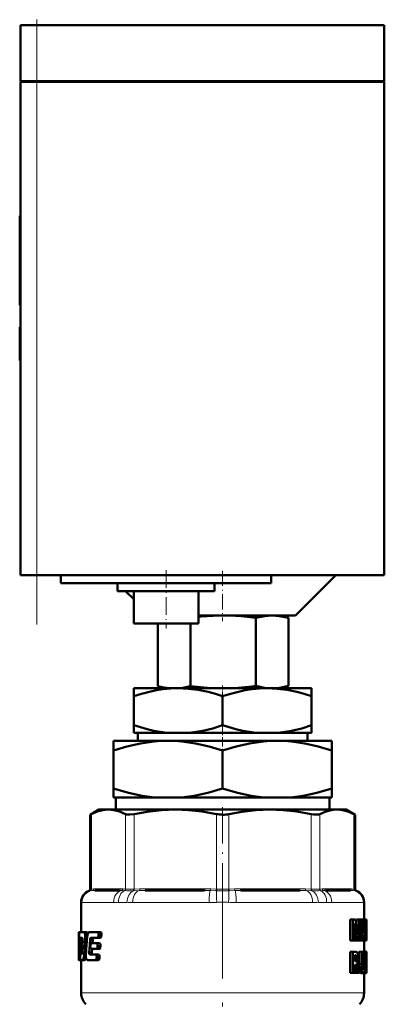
# Model space of a CAD drawing. Extents: x -1438 to 1837, y -1663 to 612.
# Tile 38 of 91: x -1421 to -1376, y -44 to 78. Entities that reach past the tile are written whole.
import ezdxf

# ---------------------------------------------------------------- set-up
doc = ezdxf.new("R2010")
doc.units = 0
doc.linetypes.add('DASHDOT', pattern=[18.5, 12, -3, 0.5, -3])

msp = doc.modelspace()

# ---------------------------------------------------------------- linework, layer by layer
at = {"color": 7, "lineweight": 50}
for p, q in [((-1418.78, 77.13), (-1420.78, 77.13)), ((-1420.78, 70.23), (-1420.78, 77.13)), ((-1418.78, 77.13), (-1375.78, 77.13)), ((-1375.78, 70.23), (-1375.78, 77.13)), ((-1418.78, 70.23), (-1420.78, 70.23)), ((-1420.78, 70.13), (-1420.78, 9.13)), ((-1420.78, 70.13), (-1420.19, 70.13)), ((-1420.68, 70.13), (-1420.68, 70.23)), ((-1420.19, 70.13), (-1418.78, 70.13)), ((-1418.78, 70.23), (-1375.78, 70.23)), ((-1375.78, 70.13), (-1418.78, 70.13)), ((-1375.88, 70.13), (-1375.88, 70.23)), ((-1375.78, 9.13), (-1375.78, 70.13)), ((-1420.78, 53.57), (-1420.88, 53.57)), ((-1420.88, 52.09), (-1420.88, 53.57)), ((-1420.78, 52.09), (-1420.88, 52.09)), ((-1420.88, 52.09), (-1420.88, 46.22)), ((-1420.78, 46.22), (-1420.88, 46.22)), ((-1420.88, 44.42), (-1420.88, 46.22)), ((-1420.78, 44.42), (-1420.88, 44.42)), ((-1420.88, 44.42), (-1420.88, 42.52)), ((-1420.78, 42.52), (-1420.88, 42.52)), ((-1420.88, 39.77), (-1420.88, 39.67)), ((-1420.78, 39.77), (-1420.88, 39.77)), ((-1420.78, 39.67), (-1420.88, 39.67)), ((-1420.78, 39.66), (-1420.88, 39.66)), ((-1420.88, 35.79), (-1420.88, 39.66)), ((-1420.78, 35.79), (-1420.88, 35.79)), ((-1420.88, 35.79), (-1420.88, 35.67)), ((-1420.78, 35.67), (-1420.88, 35.67)), ((-1420.78, 35.67), (-1420.88, 35.67)), ((-1420.19, 9.13), (-1420.78, 9.13)), ((-1418.78, 9.13), (-1420.19, 9.13)), ((-1375.78, 9.13), (-1418.78, 9.13)), ((-1415.78, 9.13), (-1415.78, 8.13)), ((-1389.78, 8.13), (-1389.78, 9.13)), ((-1386.78, 4.13), (-1381.78, 9.13)), ((-1389.78, 8.13), (-1415.78, 8.13)), ((-1408.78, 7.13), (-1408.78, 8.13)), ((-1396.78, 7.13), (-1396.78, 8.13)), ((-1408.78, 7.13), (-1396.78, 7.13)), ((-1407.78, 7.13), (-1406.78, 6.13)), ((-1406.78, 3.13), (-1406.78, 7.13)), ((-1398.78, 3.13), (-1398.78, 7.13)), ((-1398.78, 4.13), (-1386.78, 4.13)), ((-1391.69, 3.83), (-1391.69, -4.58)), ((-1388.78, 4.13), (-1387.65, 3.82)), ((-1387.65, 3.82), (-1387.65, -4.58)), ((-1406.78, 3.13), (-1398.78, 3.13)), ((-1403.81, 3.13), (-1403.81, -4.6)), ((-1399.77, 3.13), (-1399.77, -4.6)), ((-1402.8, -4.87), (-1403.81, -4.6)), ((-1388.75, -4.87), (-1387.65, -4.58)), ((-1406.78, -5.86), (-1406.78, -4.87)), ((-1401.28, -4.87), (-1406.78, -4.87)), ((-1406.78, -9.45), (-1406.78, -5.86)), ((-1390.28, -4.87), (-1401.28, -4.87)), ((-1395.78, -9.45), (-1395.78, -5.86)), ((-1384.78, -4.87), (-1390.28, -4.87)), ((-1384.78, -5.86), (-1384.78, -4.87)), ((-1384.78, -9.45), (-1384.78, -5.86)), ((-1406.78, -10.37), (-1406.78, -9.45)), ((-1384.78, -9.45), (-1384.78, -10.37)), ((-1402.63, -10.37), (-1406.78, -10.37)), ((-1406.25, -10.37), (-1406.25, -11.37)), ((-1402.63, -10.37), (-1399.93, -10.37)), ((-1391.63, -10.37), (-1399.93, -10.37)), ((-1391.63, -10.37), (-1388.93, -10.37)), ((-1384.78, -10.37), (-1388.93, -10.37)), ((-1385.3, -11.37), (-1385.3, -10.37)), ((-1409.28, -12.58), (-1409.28, -11.37)), ((-1402.53, -11.37), (-1409.28, -11.37)), ((-1389.03, -11.37), (-1402.53, -11.37)), ((-1382.28, -11.37), (-1389.03, -11.37)), ((-1382.28, -11.37), (-1382.28, -12.58)), ((-1409.28, -17.25), (-1409.28, -12.58)), ((-1395.78, -17.25), (-1395.78, -12.58)), ((-1382.28, -17.25), (-1382.28, -12.58)), ((-1409.28, -18.37), (-1409.28, -17.25)), ((-1382.28, -17.25), (-1382.28, -18.37)), ((-1404.18, -18.37), (-1409.28, -18.37)), ((-1409, -19.87), (-1409, -18.37)), ((-1404.18, -18.37), (-1400.87, -18.37)), ((-1390.68, -18.37), (-1400.87, -18.37)), ((-1390.68, -18.37), (-1387.37, -18.37)), ((-1382.28, -18.37), (-1387.37, -18.37)), ((-1382.56, -18.37), (-1382.56, -19.87)), ((-1411.08, -19.87), (-1412.17, -20.51)), ((-1412.02, -20.43), (-1412.17, -20.51)), ((-1412.17, -29.73), (-1412.17, -20.51)), ((-1411.08, -19.87), (-1409.91, -19.87)), ((-1409.91, -19.87), (-1401.63, -19.87)), ((-1401.63, -19.87), (-1389.92, -19.87)), ((-1389.92, -19.87), (-1381.64, -19.87)), ((-1381.64, -19.87), (-1380.48, -19.87)), ((-1380.48, -19.87), (-1379.38, -20.51)), ((-1379.38, -20.51), (-1379.53, -20.43)), ((-1379.38, -29.73), (-1379.38, -20.51)), ((-1408.58, -29.87), (-1411.61, -29.87)), ((-1398.04, -29.87), (-1405.37, -29.87)), ((-1386.18, -29.87), (-1393.51, -29.87)), ((-1379.94, -29.87), (-1382.97, -29.87)), ((-1413.28, -31.32), (-1413.28, -35.03)), ((-1378.28, -31.32), (-1378.28, -33.48)), ((-1379.66, -33.48), (-1379.99, -33.48)), ((-1379.99, -36.06), (-1379.99, -33.48)), ((-1379.66, -33.48), (-1379.33, -33.48)), ((-1379.66, -36.06), (-1379.66, -33.48)), ((-1379.46, -33.97), (-1379.45, -33.97)), ((-1379.27, -33.94), (-1379.22, -33.48)), ((-1378.9, -33.48), (-1379.22, -33.48)), ((-1378.9, -33.48), (-1378.66, -33.48)), ((-1378.82, -33.97), (-1378.82, -33.97)), ((-1378.66, -33.48), (-1378.66, -36.06)), ((-1378.66, -33.72), (-1378.65, -33.48)), ((-1378.65, -33.48), (-1378.34, -33.48)), ((-1378.34, -33.48), (-1378.22, -33.48)), ((-1378.28, -33.94), (-1378.28, -33.94)), ((-1378.05, -33.48), (-1378.22, -33.48)), ((-1378.05, -33.48), (-1377.99, -33.48)), ((-1378.05, -36.06), (-1378.05, -33.48)), ((-1378.01, -35.59), (-1378.01, -33.95)), ((-1378.01, -33.95), (-1377.99, -33.95)), ((-1377.99, -33.48), (-1377.98, -33.62)), ((-1377.98, -33.62), (-1377.98, -34.7)), ((-1413.58, -35.03), (-1413.57, -35.03)), ((-1413.58, -35.03), (-1413.58, -38.36)), ((-1413.48, -35.03), (-1413.57, -35.03)), ((-1413.56, -35.36), (-1413.57, -35.03)), ((-1413.48, -35.03), (-1412.94, -35.03)), ((-1412.63, -35.03), (-1412.94, -35.03)), ((-1412.87, -35.08), (-1412.94, -35.03)), ((-1412.55, -35.08), (-1412.87, -35.08)), ((-1412.5, -35.23), (-1412.81, -35.23)), ((-1412.55, -35.08), (-1412.63, -35.03)), ((-1412.26, -35.03), (-1411.22, -35.03)), ((-1410.88, -35.03), (-1411.22, -35.03)), ((-1379.42, -34.33), (-1379.45, -34.33)), ((-1379.45, -34.63), (-1379.45, -36.06)), ((-1379.07, -35.01), (-1379.14, -35.01)), ((-1378.83, -34.52), (-1378.87, -34.52)), ((-1378.83, -36.06), (-1378.83, -34.52)), ((-1378.34, -35.04), (-1378.29, -34.17)), ((-1378.34, -35.04), (-1378.22, -35.04)), ((-1378.27, -34.17), (-1378.29, -34.17)), ((-1378.27, -34.17), (-1378.22, -35.04)), ((-1377.98, -34.16), (-1378.01, -34.16)), ((-1377.98, -34.75), (-1378.01, -34.75)), ((-1377.98, -34.16), (-1377.98, -34.7)), ((-1377.98, -34.7), (-1377.98, -34.75)), ((-1377.98, -34.75), (-1377.98, -34.81)), ((-1377.98, -34.81), (-1377.98, -35.36)), ((-1377.98, -34.81), (-1377.98, -35.88)), ((-1413.51, -35.36), (-1413.56, -35.36)), ((-1413.11, -35.93), (-1413.38, -35.93)), ((-1413.34, -35.72), (-1413.15, -35.72)), ((-1413.11, -35.95), (-1413.19, -37.57)), ((-1413.15, -35.72), (-1413.11, -35.79)), ((-1412.51, -35.45), (-1412.78, -35.45)), ((-1412.55, -35.72), (-1412.78, -35.72)), ((-1412.25, -37.1), (-1412.17, -35.95)), ((-1411.84, -35.95), (-1412.17, -35.95)), ((-1411.8, -35.79), (-1412.13, -35.79)), ((-1412.06, -35.72), (-1411.24, -35.72)), ((-1412.04, -36.41), (-1411.34, -36.41)), ((-1411.88, -36.41), (-1411.84, -35.95)), ((-1411.8, -35.79), (-1411.73, -35.72)), ((-1411, -36.41), (-1411.34, -36.41)), ((-1410.89, -35.72), (-1411.24, -35.72)), ((-1411.13, -35.5), (-1411.12, -35.36)), ((-1410.79, -35.5), (-1411.13, -35.5)), ((-1410.77, -35.36), (-1411.12, -35.36)), ((-1410.79, -35.5), (-1410.77, -35.36)), ((-1379.66, -36.06), (-1379.99, -36.06)), ((-1379.66, -36.06), (-1379.45, -36.06)), ((-1379.2, -36.06), (-1379.45, -36.06)), ((-1379.2, -36.06), (-1379.04, -36.06)), ((-1379.11, -35.38), (-1379.11, -35.38)), ((-1378.83, -36.06), (-1379.04, -36.06)), ((-1378.83, -36.06), (-1378.66, -36.06)), ((-1378.66, -36.06), (-1378.55, -36.06)), ((-1378.55, -36.06), (-1378.4, -36.06)), ((-1378.37, -35.49), (-1378.4, -36.06)), ((-1378.4, -36.06), (-1378.18, -36.06)), ((-1378.37, -35.49), (-1378.2, -35.49)), ((-1378.28, -36.06), (-1378.28, -37.42)), ((-1378.18, -36.06), (-1378.2, -35.49)), ((-1378.18, -36.06), (-1378.1, -36.06)), ((-1378.05, -36.06), (-1378.1, -36.06)), ((-1378.05, -36.06), (-1377.99, -36.06)), ((-1377.98, -35.36), (-1378.01, -35.36)), ((-1378.01, -35.59), (-1377.99, -35.59)), ((-1413.21, -37.73), (-1413.24, -37.8)), ((-1412.29, -37.57), (-1412.25, -37.1)), ((-1411.97, -37.57), (-1412.29, -37.57)), ((-1411.95, -37.73), (-1412.28, -37.73)), ((-1412.22, -37.8), (-1412.28, -37.73)), ((-1412.14, -36.63), (-1412.15, -36.77)), ((-1412.05, -37.1), (-1411.36, -37.1)), ((-1411.97, -37.57), (-1411.93, -37.1)), ((-1411.9, -37.8), (-1411.95, -37.73)), ((-1411.01, -37.1), (-1411.36, -37.1)), ((-1411.25, -36.89), (-1411.24, -36.75)), ((-1410.91, -36.89), (-1411.25, -36.89)), ((-1410.9, -36.75), (-1411.24, -36.75)), ((-1410.91, -36.89), (-1410.9, -36.75)), ((-1379.66, -37.47), (-1379.99, -37.47)), ((-1379.99, -40.05), (-1379.99, -37.47)), ((-1379.66, -37.47), (-1379.3, -37.47)), ((-1379.66, -40.05), (-1379.66, -37.47)), ((-1378.6, -37.47), (-1378.92, -37.47)), ((-1378.92, -38.96), (-1378.92, -37.47)), ((-1378.6, -37.47), (-1378.47, -37.47)), ((-1378.6, -38.96), (-1378.6, -37.47)), ((-1378.27, -37.47), (-1378.47, -37.47)), ((-1378.47, -37.47), (-1378.47, -38.97)), ((-1378.01, -37.47), (-1378.31, -37.47)), ((-1378.31, -37.47), (-1378.31, -37.47)), ((-1377.99, -37.42), (-1378.29, -37.42)), ((-1378.27, -37.47), (-1378.18, -37.47)), ((-1378.27, -38.99), (-1378.27, -37.47)), ((-1378.18, -37.47), (-1378.18, -38.93)), ((-1378.03, -37.6), (-1378.18, -37.6)), ((-1377.98, -37.45), (-1377.98, -37.52)), ((-1377.98, -37.52), (-1377.98, -38.06)), ((-1413.55, -38.27), (-1413.58, -38.27)), ((-1413.58, -38.36), (-1413.58, -38.27)), ((-1413.57, -38.49), (-1413.58, -38.36)), ((-1413.54, -38.49), (-1413.57, -38.49)), ((-1413.54, -38.49), (-1413.48, -38.49)), ((-1413.38, -38.49), (-1413.48, -38.49)), ((-1413.42, -38.27), (-1413.45, -38.27)), ((-1413.41, -38.01), (-1413.42, -38.15)), ((-1413.38, -37.8), (-1413.24, -37.8)), ((-1413.38, -38.49), (-1413.12, -38.49)), ((-1413.28, -38.49), (-1413.28, -42.54)), ((-1413.12, -38.49), (-1413.06, -38.43)), ((-1412.82, -38.49), (-1413.12, -38.49)), ((-1412.75, -38.43), (-1413.06, -38.43)), ((-1412.68, -38.28), (-1412.99, -38.28)), ((-1412.69, -38.07), (-1412.94, -38.07)), ((-1412.69, -37.8), (-1412.91, -37.8)), ((-1412.82, -38.49), (-1412.75, -38.43)), ((-1412.68, -38.28), (-1412.67, -38.24)), ((-1412.6, -38.43), (-1412.52, -38.49)), ((-1412.52, -38.49), (-1411.47, -38.49)), ((-1412.22, -37.8), (-1411.46, -37.8)), ((-1411.13, -38.49), (-1411.47, -38.49)), ((-1411.12, -37.8), (-1411.46, -37.8)), ((-1411.37, -38.27), (-1411.36, -38.13)), ((-1411.03, -38.27), (-1411.37, -38.27)), ((-1411.02, -38.13), (-1411.36, -38.13)), ((-1411.03, -38.27), (-1411.02, -38.13)), ((-1379.43, -38.63), (-1379.43, -37.9)), ((-1379.43, -37.9), (-1379.33, -37.9)), ((-1379.18, -38.24), (-1379.43, -38.24)), ((-1379.22, -38.52), (-1379.43, -38.52)), ((-1379.43, -38.63), (-1379.33, -38.63)), ((-1379.17, -38.89), (-1379.17, -38.89)), ((-1378.6, -38.96), (-1378.92, -38.96)), ((-1378.05, -37.84), (-1378.18, -37.84)), ((-1378.06, -38.19), (-1378.18, -38.19)), ((-1378.05, -38.63), (-1378.18, -38.63)), ((-1378.01, -38.94), (-1378.18, -38.94)), ((-1378, -37.95), (-1378.01, -38.03)), ((-1377.98, -37.98), (-1378.01, -37.98)), ((-1378.01, -38.03), (-1378.01, -38.14)), ((-1377.98, -38.06), (-1378.01, -38.06)), ((-1378.01, -38.14), (-1378.01, -38.26)), ((-1378, -38.19), (-1378.01, -38.19)), ((-1378.01, -38.26), (-1378, -38.35)), ((-1378, -39.03), (-1378.01, -38.94)), ((-1377.98, -37.89), (-1378, -37.89)), ((-1378, -37.9), (-1378, -37.95)), ((-1377.98, -37.92), (-1378, -37.92)), ((-1378, -38.19), (-1378, -38.06)), ((-1378, -38.42), (-1378, -38.19)), ((-1378, -38.35), (-1378, -38.44)), ((-1378, -38.44), (-1377.99, -38.54)), ((-1377.99, -38.54), (-1377.98, -38.67)), ((-1377.98, -37.92), (-1377.98, -37.89)), ((-1377.98, -37.98), (-1377.98, -37.92)), ((-1377.98, -38.06), (-1377.98, -37.98)), ((-1377.98, -38.67), (-1377.98, -38.84)), ((-1377.98, -38.84), (-1377.98, -39.05)), ((-1379.66, -40.05), (-1379.99, -40.05)), ((-1379.66, -40.05), (-1379.43, -40.05)), ((-1379.43, -39.06), (-1379.43, -40.05)), ((-1379.43, -39.06), (-1379.37, -39.06)), ((-1379.33, -39.08), (-1379.43, -39.08)), ((-1379.3, -39.15), (-1379.43, -39.15)), ((-1379.27, -39.25), (-1379.43, -39.25)), ((-1379.42, -40.05), (-1379.43, -40)), ((-1379.1, -40.05), (-1379.42, -40.05)), ((-1379.24, -39.38), (-1379.27, -39.25)), ((-1379.1, -40.05), (-1379.24, -39.38)), ((-1379.1, -39.05), (-1379.07, -39.16)), ((-1379.1, -40.05), (-1378.89, -40.05)), ((-1379.07, -39.16), (-1379.04, -39.28)), ((-1378.37, -40.09), (-1378.67, -40.09)), ((-1378.27, -38.99), (-1378.47, -38.99)), ((-1378.03, -40.06), (-1378.3, -40.06)), ((-1378, -40.09), (-1378.3, -40.09)), ((-1378.05, -40.09), (-1378.28, -40.09)), ((-1378.28, -40.09), (-1378.28, -42.54)), ((-1378.06, -39.95), (-1378.25, -39.95)), ((-1378.06, -39.37), (-1378.19, -39.37)), ((-1378, -39.03), (-1378.18, -39.03)), ((-1377.99, -39.13), (-1378.18, -39.13)), ((-1377.99, -39.24), (-1378.18, -39.24)), ((-1378.06, -39.95), (-1378.06, -39.37)), ((-1377.99, -39.38), (-1378.06, -39.38)), ((-1377.99, -39.48), (-1378.04, -39.48)), ((-1377.99, -39.56), (-1378.03, -39.56)), ((-1378, -39.62), (-1378.02, -39.62)), ((-1377.99, -39.13), (-1378, -39.03)), ((-1378, -39.62), (-1377.99, -39.56)), ((-1377.99, -40.05), (-1378, -40.09)), ((-1377.99, -39.24), (-1377.99, -39.13)), ((-1377.99, -39.38), (-1377.99, -39.24)), ((-1377.99, -39.48), (-1377.99, -39.38)), ((-1377.99, -39.56), (-1377.99, -39.48)), ((-1377.98, -39.05), (-1377.98, -39.32)), ((-1377.98, -39.32), (-1377.98, -39.69)), ((-1377.98, -39.69), (-1377.98, -39.92))]:
    msp.add_line(p, q, dxfattribs=at)
at = {"color": 7, "linetype": 'DASHDOT', "lineweight": 18, "ltscale": 0.207}
msp.add_line((-1418.78, 69.54), (-1418.78, 77.82), dxfattribs=at)
at = {"color": 7, "lineweight": 18}
for p, q in [((-1418.78, 70.23), (-1418.78, 77.13)), ((-1418.78, 70.13), (-1418.78, 70.23)), ((-1418.78, 9.13), (-1418.78, 70.13)), ((-1412.02, -20.43), (-1412.02, -29.71)), ((-1407.8, -29.71), (-1407.8, -20.43)), ((-1406.72, -20.43), (-1406.72, -29.71)), ((-1396.54, -29.71), (-1396.54, -20.43)), ((-1395.01, -20.43), (-1395.01, -29.71)), ((-1384.83, -29.71), (-1384.83, -20.43)), ((-1383.75, -20.43), (-1383.75, -29.71)), ((-1379.53, -29.71), (-1379.53, -20.43)), ((-1412.17, -29.91), (-1412.3, -29.92)), ((-1412.17, -29.73), (-1412.04, -29.72)), ((-1412.15, -29.91), (-1412.17, -29.91)), ((-1411.89, -29.88), (-1412.15, -29.91)), ((-1412.04, -29.72), (-1412.02, -29.71)), ((-1412.02, -29.71), (-1411.73, -29.69)), ((-1411.43, -29.67), (-1408.39, -29.67)), ((-1407.94, -29.91), (-1408.26, -29.88)), ((-1408.1, -29.69), (-1407.8, -29.71)), ((-1407.91, -29.91), (-1407.94, -29.91)), ((-1407.8, -29.71), (-1407.78, -29.72)), ((-1406.77, -29.91), (-1406.83, -29.91)), ((-1406.77, -29.72), (-1406.72, -29.71)), ((-1406.07, -29.88), (-1406.77, -29.91)), ((-1406.72, -29.71), (-1406.01, -29.69)), ((-1405.3, -29.67), (-1397.96, -29.67)), ((-1396.6, -29.91), (-1397.32, -29.88)), ((-1397.25, -29.69), (-1396.54, -29.71)), ((-1396.55, -29.91), (-1396.6, -29.91)), ((-1396.54, -29.71), (-1396.49, -29.72)), ((-1395.06, -29.72), (-1395.01, -29.71)), ((-1395.01, -29.71), (-1394.3, -29.69)), ((-1394.95, -29.91), (-1395.01, -29.91)), ((-1394.23, -29.88), (-1394.95, -29.91)), ((-1393.59, -29.67), (-1386.25, -29.67)), ((-1385.54, -29.69), (-1384.83, -29.71)), ((-1384.78, -29.91), (-1385.48, -29.88)), ((-1384.83, -29.71), (-1384.78, -29.72)), ((-1384.73, -29.91), (-1384.78, -29.91)), ((-1383.77, -29.72), (-1383.75, -29.71)), ((-1383.75, -29.71), (-1383.46, -29.69)), ((-1383.61, -29.91), (-1383.64, -29.91)), ((-1383.29, -29.88), (-1383.61, -29.91)), ((-1383.16, -29.67), (-1380.12, -29.67)), ((-1379.83, -29.69), (-1379.53, -29.71)), ((-1379.4, -29.91), (-1379.67, -29.88)), ((-1379.53, -29.71), (-1379.51, -29.72)), ((-1379.51, -29.72), (-1379.38, -29.73)), ((-1379.38, -29.91), (-1379.4, -29.91)), ((-1379.25, -29.92), (-1379.38, -29.91)), ((-1413.26, -31.35), (-1413.28, -31.32)), ((-1413.2, -31.37), (-1409.28, -31.37)), ((-1407.63, -31.35), (-1408.65, -31.35)), ((-1406.91, -31.37), (-1397.45, -31.37)), ((-1394.1, -31.37), (-1384.64, -31.37)), ((-1382.9, -31.35), (-1383.92, -31.35)), ((-1382.27, -31.37), (-1378.36, -31.37)), ((-1378.28, -31.32), (-1378.29, -31.35)), ((-1379.24, -39.38), (-1379.43, -39.38)), ((-1413.28, -42.54), (-1395.78, -42.54)), ((-1395.78, -42.54), (-1378.28, -42.54))]:
    msp.add_line(p, q, dxfattribs=at)
at = {"color": 7, "linetype": 'DASHDOT', "lineweight": 18}
for p, q in [((-1418.78, 3.03), (-1418.78, 76.23)), ((-1395.78, -28.75), (-1395.78, -59.48))]:
    msp.add_line(p, q, dxfattribs=at)
at = {"color": 7, "linetype": 'DASHDOT', "lineweight": 18, "ltscale": 0.003015}
for p, q in [((-1420.77, 49.09), (-1420.89, 49.09)), ((-1420.77, 37.72), (-1420.89, 37.72)), ((-1420.77, 37.72), (-1420.89, 37.72))]:
    msp.add_line(p, q, dxfattribs=at)
at = {"color": 7, "linetype": 'DASHDOT', "lineweight": 18, "ltscale": 0.180016}
msp.add_line((-1402.78, 9.73), (-1402.78, 2.53), dxfattribs=at)
at = {"color": 7, "linetype": 'DASHDOT', "lineweight": 18, "ltscale": 0.154977}
msp.add_line((-1395.78, 9.64), (-1395.78, 3.44), dxfattribs=at)
at = {"color": 7, "linetype": 'DASHDOT', "lineweight": 18, "ltscale": 0.036926}
msp.add_line((-1395.78, -4.51), (-1395.78, -5.99), dxfattribs=at)
at = {"color": 7, "linetype": 'DASHDOT', "lineweight": 18, "ltscale": 0.094161}
msp.add_line((-1395.78, -9.14), (-1395.78, -12.91), dxfattribs=at)
at = {"color": 7, "linetype": 'DASHDOT', "lineweight": 18, "ltscale": 0.374474}
msp.add_line((-1395.78, -30.98), (-1395.78, -16), dxfattribs=at)
at = {"color": 7, "lineweight": 50}
for points in [[(-1391.69, 3.83), (-1393.45, 4.03), (-1394.98, 4.11), (-1395.71, 4.13)], [(-1387.65, 3.82), (-1388.73, 4.05), (-1389.67, 4.12), (-1390.61, 4.05), (-1391.69, 3.83)], [(-1391.69, -4.58), (-1390.61, -4.8), (-1389.67, -4.87), (-1388.73, -4.8), (-1387.65, -4.58)], [(-1401.28, -4.87), (-1402.2, -4.9), (-1403.13, -4.99), (-1403.98, -5.12), (-1404.83, -5.3), (-1405.81, -5.56), (-1406.78, -5.86)], [(-1395.78, -5.86), (-1396.68, -5.57), (-1397.58, -5.33), (-1398.8, -5.08), (-1400.03, -4.93), (-1401.28, -4.87)], [(-1390.28, -4.87), (-1391.2, -4.9), (-1392.13, -4.99), (-1392.98, -5.12), (-1393.83, -5.3), (-1394.81, -5.56), (-1395.78, -5.86)], [(-1384.78, -5.86), (-1385.68, -5.57), (-1386.58, -5.33), (-1387.8, -5.08), (-1389.03, -4.93), (-1390.28, -4.87)], [(-1406.78, -9.45), (-1405.13, -9.94), (-1404.3, -10.12), (-1403.46, -10.27), (-1402.63, -10.37)], [(-1399.93, -10.37), (-1399.08, -10.27), (-1398.24, -10.12), (-1397, -9.83), (-1395.78, -9.45)], [(-1395.78, -9.45), (-1394.13, -9.94), (-1393.3, -10.12), (-1392.46, -10.27), (-1391.63, -10.37)], [(-1388.93, -10.37), (-1388.08, -10.27), (-1387.24, -10.12), (-1386, -9.83), (-1384.78, -9.45)], [(-1402.53, -11.37), (-1403.38, -11.39), (-1404.24, -11.46), (-1405.94, -11.7), (-1407.62, -12.08), (-1409.28, -12.58)], [(-1395.78, -12.58), (-1397.44, -12.08), (-1399.12, -11.7), (-1400.81, -11.46), (-1401.67, -11.39), (-1402.53, -11.37)], [(-1389.03, -11.37), (-1389.88, -11.39), (-1390.74, -11.46), (-1392.44, -11.7), (-1394.12, -12.08), (-1395.78, -12.58)], [(-1382.28, -12.58), (-1383.94, -12.08), (-1385.62, -11.7), (-1387.31, -11.46), (-1388.17, -11.39), (-1389.03, -11.37)], [(-1409.28, -17.25), (-1407.43, -17.79), (-1405.75, -18.16), (-1404.18, -18.37)], [(-1400.87, -18.37), (-1399.3, -18.16), (-1397.63, -17.79), (-1395.78, -17.25)], [(-1395.78, -17.25), (-1393.93, -17.79), (-1392.25, -18.16), (-1390.68, -18.37)], [(-1387.37, -18.37), (-1385.8, -18.16), (-1384.13, -17.79), (-1382.28, -17.25)], [(-1409.91, -19.87), (-1410.59, -19.93), (-1411.29, -20.11), (-1412.02, -20.43)], [(-1407.8, -20.43), (-1408.54, -20.11), (-1409.23, -19.93), (-1409.91, -19.87)], [(-1406.72, -20.43), (-1407.26, -20.5), (-1407.66, -20.48), (-1407.8, -20.43)], [(-1401.63, -19.87), (-1403.35, -19.94), (-1405.12, -20.14), (-1406.72, -20.43)], [(-1396.54, -20.43), (-1398.31, -20.11), (-1399.99, -19.93), (-1401.63, -19.87)], [(-1389.92, -19.87), (-1391.64, -19.94), (-1393.41, -20.14), (-1395.01, -20.43)], [(-1384.83, -20.43), (-1386.6, -20.11), (-1388.28, -19.93), (-1389.92, -19.87)], [(-1383.75, -20.43), (-1383.89, -20.48), (-1384.08, -20.5), (-1384.55, -20.48), (-1384.83, -20.43)], [(-1381.64, -19.87), (-1382.35, -19.94), (-1383.09, -20.14), (-1383.75, -20.43)], [(-1379.53, -20.43), (-1380.27, -20.11), (-1380.96, -19.93), (-1381.64, -19.87)], [(-1377.99, -33.95), (-1377.99, -33.96), (-1377.99, -33.96), (-1377.98, -33.99), (-1377.98, -34.16)], [(-1413.48, -35.03), (-1413.51, -35.2), (-1413.51, -35.24)], [(-1411.12, -35.36), (-1411.13, -35.19), (-1411.17, -35.08), (-1411.19, -35.05), (-1411.22, -35.03)], [(-1410.77, -35.36), (-1410.78, -35.19), (-1410.82, -35.08), (-1410.84, -35.05), (-1410.88, -35.03)], [(-1413.38, -35.93), (-1413.37, -35.78), (-1413.36, -35.74), (-1413.34, -35.72)], [(-1412.04, -36.41), (-1412.1, -36.48), (-1412.14, -36.63)], [(-1412.13, -35.79), (-1412.1, -35.74), (-1412.06, -35.72)], [(-1411.24, -36.75), (-1411.25, -36.57), (-1411.29, -36.46), (-1411.31, -36.43), (-1411.34, -36.41)], [(-1411.24, -35.72), (-1411.17, -35.65), (-1411.13, -35.5)], [(-1410.9, -36.75), (-1410.9, -36.57), (-1410.94, -36.46), (-1410.96, -36.43), (-1411, -36.41)], [(-1410.89, -35.72), (-1410.82, -35.65), (-1410.79, -35.5)], [(-1377.98, -35.36), (-1377.99, -35.57), (-1377.99, -35.59)], [(-1377.98, -35.88), (-1377.98, -36.01), (-1377.99, -36.06)], [(-1412.15, -36.77), (-1412.14, -36.95), (-1412.05, -37.1)], [(-1411.36, -37.1), (-1411.29, -37.04), (-1411.25, -36.89)], [(-1411.01, -37.1), (-1410.94, -37.04), (-1410.91, -36.89)], [(-1379.3, -37.47), (-1379.2, -37.49), (-1379.11, -37.56), (-1379.01, -37.8), (-1378.98, -38.17)], [(-1413.55, -38.15), (-1413.55, -38.45), (-1413.54, -38.48), (-1413.54, -38.49)], [(-1413.48, -38.49), (-1413.45, -38.31), (-1413.45, -38.27)], [(-1413.42, -38.15), (-1413.42, -38.25), (-1413.4, -38.45), (-1413.39, -38.47), (-1413.38, -38.49)], [(-1413.38, -37.8), (-1413.4, -37.85), (-1413.41, -38.01)], [(-1411.47, -38.49), (-1411.41, -38.42), (-1411.37, -38.27)], [(-1411.36, -38.13), (-1411.38, -37.92), (-1411.4, -37.85), (-1411.46, -37.8)], [(-1411.13, -38.49), (-1411.06, -38.42), (-1411.03, -38.27)], [(-1411.02, -38.13), (-1411.03, -37.96), (-1411.06, -37.84), (-1411.08, -37.82), (-1411.12, -37.8)], [(-1379.33, -37.9), (-1379.27, -37.92), (-1379.24, -37.94), (-1379.21, -38.02), (-1379.18, -38.24)], [(-1379.22, -38.52), (-1379.26, -38.59), (-1379.33, -38.63)], [(-1378.67, -40.09), (-1378.79, -39.99), (-1378.85, -39.79), (-1378.9, -39.49), (-1378.92, -38.96)], [(-1378.37, -40.09), (-1378.47, -40.01), (-1378.54, -39.82), (-1378.59, -39.45), (-1378.6, -38.96)], [(-1378.47, -38.97), (-1378.45, -39.31), (-1378.42, -39.53), (-1378.4, -39.57), (-1378.36, -39.59)], [(-1378.18, -38.93), (-1378.2, -39.61), (-1378.23, -39.89), (-1378.26, -39.99), (-1378.3, -40.06), (-1378.37, -40.09)], [(-1378.36, -39.59), (-1378.29, -39.43), (-1378.27, -38.99)], [(-1378.03, -39.57), (-1378.02, -39.62), (-1378, -39.64)]]:
    msp.add_lwpolyline(points, dxfattribs=at)
at = {"color": 7, "lineweight": 18}
for points in [[(-1407.78, -29.72), (-1407.27, -29.73), (-1406.77, -29.72)], [(-1384.78, -29.72), (-1384.08, -29.73), (-1383.77, -29.72)]]:
    msp.add_lwpolyline(points, dxfattribs=at)
at = {"color": 7, "lineweight": 50}
for centre, radius, start, end in [((-1395.71, -24.28), 28.41, 90.2701, 96.1979), ((-1401.61, 3.3), 8.2, 254.4673, 265.2544), ((-1402, 3.33), 8.24, 274.7618, 285.6762), ((-1395.54, 26.11), 31, 262.1571, 268.4146), ((-1396.03, 26.31), 31.2, 271.6005, 277.9943), ((-1395.79, -16.76), 3.74, 258.3446, 270.1449), ((-1395.76, -16.78), 3.73, 269.8253, 281.6734), ((-1411.78, -31.32), 1.5, 110.5177, 180.0166), ((-1412.37, -29.73), 0.2, 290.5165, 359.9999), ((-1379.18, -29.73), 0.2, 180.0001, 249.4835), ((-1379.78, -31.32), 1.5, 360, 69.4823), ((-1408.2, -34.7), 28.75, 0.1221, 1.455), ((-1370.62, -33.39), 8.85, 183.7528, 186.0891), ((-1557.71, -56.05), 179.8, 6.7194, 7.2099), ((-1553.08, -15.05), 175.15, 353.4585, 353.9602), ((-1387.31, -33.53), 8.5, 354.7816, 357.0896), ((-1352.48, -34.55), 26.34, 178.7215, 179.9219), ((-1527.55, -22.91), 149.59, 354.956, 355.9464), ((-1383.54, -33.87), 5.26, 356.7208, 359.1682), ((-1371.98, -33.85), 6.3, 180.8269, 182.9355), ((-1530.84, -42.12), 152.86, 2.2736, 3.2409), ((-1084.36, -41.96), 329.22, 178.8316, 179.3379), ((-1413.34, -35.34), 0.537, 11.9329, 28.8232), ((-1414.17, -35.53), 1.39, 3.3335, 12.4548), ((-1413.02, -35.34), 0.536, 11.9311, 28.8406), ((-1411.24, -35.71), 1.3, 158.4683, 168.6111), ((-1413.6, -35.49), 1.13, 8.1933, 13.0268), ((-1411.93, -35.43), 0.553, 140.9405, 158.726), ((-1412.25, -35.17), 0.137, 94.9628, 144.1433), ((-1549.06, -57.13), 171.16, 7.0726, 7.6581), ((-1384.88, -35.69), 5.78, 3.0866, 6.7512), ((-1368.64, -36.17), 10.5, 173.627, 175.6667), ((-1552.98, -16.45), 175.04, 353.5681, 354.1451), ((-1086.47, -38.44), 327.1, 179.4611, 179.9706), ((-1059.36, -47.87), 354.23, 178.069, 178.448), ((-1413.76, -35.89), 0.659, 355.2142, 9.502), ((-973.95, -63.69), 439.73, 176.3527, 176.6237), ((-1415.07, -35.58), 2.29, 356.6103, 3.3487), ((-911.73, -71.02), 502.07, 175.9689, 176.2064), ((-1410.73, -35.83), 1.82, 168.052, 176.6245), ((-1411.63, -35.99), 0.536, 157.8708, 175.9089), ((-1411.3, -35.99), 0.536, 157.852, 175.9095), ((-1413.99, -37.54), 0.804, 346.282, 357.9508), ((-1411.83, -37.62), 0.46, 173.2936, 193.8034), ((-1411.51, -37.62), 0.46, 173.2936, 193.8034), ((-1378.24, -37.47), 0.0713, 137.9011, 177.4986), ((-1374.3, -38.01), 3.75, 173.7637, 177.4237), ((-1376.86, -37.72), 1.17, 167.4145, 174.2396), ((-1377.94, -37.47), 0.0722, 138.1208, 177.231), ((-1378.01, -37.44), 0.0248, 349.9677, 54.469), ((-1413.64, -38.09), 0.68, 329.83, 343.4584), ((-1414.58, -37.79), 1.67, 342.641, 350.3676), ((-1415.45, -37.64), 2.54, 350.2961, 356.4129), ((-1413.32, -38.09), 0.67, 329.3345, 343.2028), ((-1410.77, -37.94), 1.92, 175.6816, 183.6876), ((-1411.44, -38), 1.26, 183.2452, 193.3277), ((-1412.19, -38.18), 0.486, 192.7626, 211.5581), ((-1379.99, -38.27), 0.808, 341.9381, 1.9017), ((-1379.4, -38.62), 0.347, 311.0813, 333.0587), ((-1379.31, -39.03), 0.189, 22.913, 44.3273), ((-1379.91, -39.3), 0.851, 17.4933, 24.2989), ((-1379.75, -38.44), 0.74, 332.5324, 345.6697), ((-1380.39, -38.26), 1.4, 345.1208, 353.6613), ((-1381.16, -38.18), 2.18, 353.628, 0.1734), ((-1371.04, -38.16), 7.02, 177.378, 180.2111), ((-1371.5, -38.22), 6.56, 179.7565, 183.6024), ((-1374.14, -38.36), 3.92, 183.9498, 188.4837), ((-1377.97, -37.9), 0.0281, 137.9531, 180.5121), ((-1378, -37.89), 0.0146, 0.7968, 48.9847), ((-1379.38, -39.11), 0.0502, 32.7673, 84.4737), ((-1379.55, -39.23), 0.269, 19.1426, 34.6328), ((-1380.31, -39.51), 1.07, 14.1053, 19.7741), ((-1430.9, -50.16), 52.99, 11.0019, 11.8436), ((-1378.3, -40.07), 0.027, 201.3787, 250.9283), ((-1375.81, -39.15), 2.25, 185.724, 190.7737), ((-1377.47, -39.86), 0.599, 189.043, 199.7323), ((-1377.98, -40.05), 0.0531, 189.8055, 239.3413), ((-1378.02, -39.62), 0.0224, 306.6994, 5.1885), ((-1379.14, -39.92), 1.16, 353.3792, 359.8357), ((-1411.28, -42.54), 2, 180, 225), ((-1380.28, -42.54), 2, 315, 360)]:
    msp.add_arc(centre, radius, start, end, dxfattribs=at)
at = {"color": 7, "lineweight": 18}
for centre, radius, start, end in [((-1411.76, -31.35), 1.5, 105.9772, 179.784), ((-1412.24, -29.72), 0.196, 289.2011, 2.0769), ((-1412.21, -29.72), 0.195, 288.8448, 2.6072), ((-1411.92, -29.7), 0.192, 279.6889, 3.0559), ((-1411.63, -32.83), 2.96, 89.7465, 95.0069), ((-1411.44, -32.8), 3.13, 89.7592, 95.1871), ((-1408.56, -33.89), 4.02, 85.7024, 90.1944), ((-1408.38, -32.8), 3.13, 84.8129, 90.2408), ((-1408.3, -29.69), 0.199, 279.7602, 1.0432), ((-1408.01, -29.72), 0.202, 288.6376, 0.5069), ((-1407.98, -29.72), 0.202, 289.9883, 0.854), ((-1407.4, -7.92), 21.99, 268.6539, 271.4886), ((-1405.41, -49.53), 19.65, 89.9051, 91.9429), ((-1405.33, -47.85), 18.18, 89.8986, 92.1508), ((-1398.01, -50.59), 20.71, 88.1074, 90.0906), ((-1397.93, -47.85), 18.18, 87.8492, 90.1014), ((-1395.78, 14.6), 44.52, 269.0091, 270.9896), ((-1395.82, -9.11), 20.62, 268.132, 270.1134), ((-1395.73, -9.4), 20.33, 269.8741, 271.8833), ((-1393.62, -47.85), 18.18, 89.8986, 92.1508), ((-1393.54, -50.59), 20.71, 89.9094, 91.8927), ((-1386.22, -47.85), 18.18, 87.8492, 90.1014), ((-1386.15, -49.53), 19.65, 88.0571, 90.0949), ((-1384.15, -7.91), 22, 268.5123, 271.3456), ((-1383.57, -29.72), 0.202, 179.146, 250.0117), ((-1383.55, -29.72), 0.202, 179.4931, 251.3624), ((-1383.17, -32.8), 3.13, 89.7592, 95.1871), ((-1383.26, -29.69), 0.199, 178.9568, 260.2398), ((-1382.99, -33.89), 4.02, 89.8056, 94.2976), ((-1380.11, -32.8), 3.13, 84.8129, 90.2408), ((-1379.92, -32.83), 2.96, 84.9931, 90.2535), ((-1379.63, -29.7), 0.192, 176.9441, 260.3111), ((-1379.34, -29.72), 0.195, 177.3928, 251.1552), ((-1379.32, -29.72), 0.196, 177.9231, 250.7989), ((-1379.79, -31.35), 1.5, 0.216, 74.0228), ((-1413.21, -31.3), 0.073, 220.243, 277.8347), ((-1409.26, -24.22), 7.15, 269.8403, 274.8785), ((-1406.95, -22.43), 8.94, 265.6487, 270.2682), ((-1397.41, -15.37), 16.01, 269.8409, 273.2556), ((-1395.68, -43.22), 11.9, 90.4739, 93.9469), ((-1395.87, -43.22), 11.9, 86.0531, 89.5262), ((-1394.15, -15.35), 16.02, 266.7462, 270.1574), ((-1384.6, -22.44), 8.93, 269.7295, 274.3536), ((-1382.29, -24.22), 7.16, 265.1242, 270.157), ((-1378.35, -31.3), 0.0729, 262.143, 319.7781)]:
    msp.add_arc(centre, radius, start, end, dxfattribs=at)
for centre, major_axis, ratio, start_param, end_param in [((-1411.7, -31.37), (0, 1.5), 0.995414, 0.123342, 1.570796), ((-1411.61, -29.67), (0, -0.2), 0.92388, 0, 1.570796), ((-1408.12, -31.37), (0, 1.5), 0.771505, 0.123342, 1.570796), ((-1407.55, -31.35), (0.14, -1.49), 0.734075, 3.351169, 4.642046), ((-1408.58, -29.67), (0, -0.2), 0.92388, 0, 1.570796), ((-1406.61, -31.35), (-0.13, -1.49), 0.675962, 3.481187, 4.772063), ((-1405.96, -31.37), (0, 1.5), 0.636223, 0.123342, 1.570796), ((-1406.85, -29.72), (0.007, -0.2), 0.408466, 0.272287, 1.557437), ((-1406.8, -29.71), (0.008, -0.2), 0.382405, 0.255495, 1.554996), ((-1406.09, -29.69), (0.008, -0.2), 0.382432, 0.102908, 1.555785), ((-1405.37, -29.67), (0, -0.2), 0.382683, 0, 1.570796), ((-1398.04, -29.67), (0, -0.2), 0.382683, 0, 1.570796), ((-1397.31, -31.37), (0, 1.5), 0.095659, 0.123342, 1.570796), ((-1397.33, -29.69), (-0.008, -0.2), 0.382432, 0.132932, 1.585808), ((-1396.62, -29.71), (-0.008, -0.2), 0.382405, 0.287096, 1.586597), ((-1396.43, -31.35), (0.1, -1.5), 0.041092, 3.418838, 4.709715), ((-1396.56, -29.72), (-0.006, -0.2), 0.356255, 0.297028, 1.582178), ((-1394.99, -29.72), (0.006, -0.2), 0.356255, 4.701007, 5.986158), ((-1395.12, -31.35), (-0.1, -1.5), 0.041092, 1.57347, 2.864347), ((-1394.93, -29.71), (0.008, -0.2), 0.382405, 4.696589, 5.996089), ((-1394.23, -29.69), (0.008, -0.2), 0.382432, 4.697377, 6.150253), ((-1394.25, -31.37), (0, -1.5), 0.095659, 1.570796, 3.018251), ((-1393.51, -29.67), (0, -0.2), 0.382683, 4.712389, 6.283185), ((-1386.18, -29.67), (0, -0.2), 0.382683, 4.712389, 6.283185), ((-1385.46, -29.69), (-0.008, -0.2), 0.382432, 4.727401, 6.180277), ((-1385.6, -31.37), (0, -1.5), 0.636223, 1.570796, 3.018251), ((-1384.75, -29.71), (-0.008, -0.2), 0.382405, 4.728189, 6.02769), ((-1384.7, -29.72), (-0.007, -0.2), 0.408466, 4.725748, 6.010898), ((-1384.94, -31.35), (0.13, -1.49), 0.675962, 1.511122, 2.801999), ((-1384.01, -31.35), (-0.14, -1.49), 0.734075, 1.64114, 2.932016), ((-1383.43, -31.37), (0, -1.5), 0.771505, 1.570796, 3.018251), ((-1382.97, -29.67), (0, 0.2), 0.92388, 1.570796, 3.141593), ((-1379.94, -29.67), (0, 0.2), 0.92388, 1.570796, 3.141593), ((-1379.85, -31.37), (0, -1.5), 0.995414, 1.570796, 3.018251)]:
    msp.add_ellipse(centre, major_axis=major_axis, ratio=ratio, start_param=start_param, end_param=end_param, dxfattribs=at)

doc.saveas('drawing.dxf')
